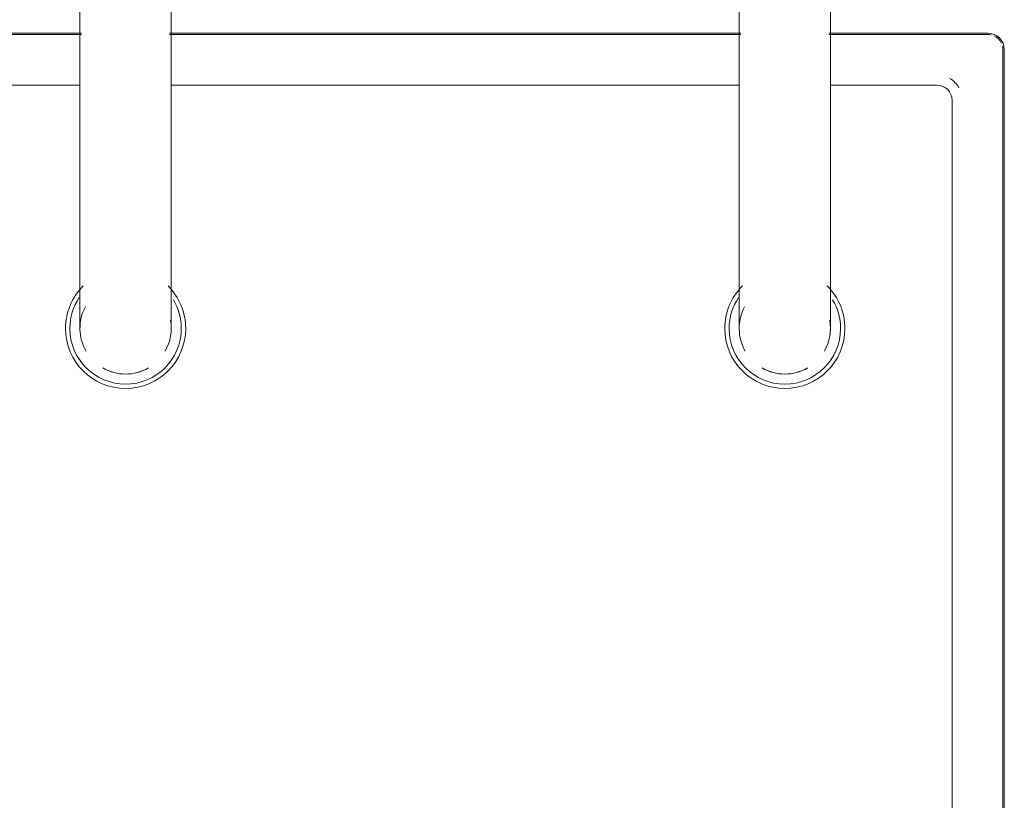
# Model space of a CAD drawing. Header units: millimetres. Extents: x -281 to 145437, y -16481 to 78869.
# Tile 145 of 256: x 27480 to 27674, y 24977 to 25131. Entities that reach past the tile are written whole.
import ezdxf

# ---------------------------------------------------------------- set-up
doc = ezdxf.new("R2010")
doc.units = ezdxf.units.MM
for name, color, linetype, lineweight in [('A--L$01A__Algemeen', 7, 'Continuous', 5), ('A--L74__VasteSanitaireVoorz', 1, 'Continuous', 5), ('A--L82__LosseGebruikersInvent', 1, 'Continuous', 5)]:
    doc.layers.add(name, color=color, linetype=linetype, lineweight=lineweight)

# ---------------------------------------------------------------- blocks, each defined once
blk = doc.blocks.new('NLRS_82_FU_UN_spoekbak_gen_kad - spoelbak dxbxh 900x900x957-53208188-L_80_ 11')
at = {"layer": 'A--L$01A__Algemeen'}
for p, q in [((-170, -149.05), (-8.69, -149.05)), ((8.69, -149.05), (121.31, -149.05)), ((138.69, -149.05), (170, -149.05)), ((173.28, -152.32), (173.28, -492.32))]:
    blk.add_line(p, q, dxfattribs=at)
blk.add_arc((170, -152.32), 3.28, 0, 90, dxfattribs=at)
at = {"layer": 'A--L74__VasteSanitaireVoorz'}
for p, q in [((-9, -87.32), (-9, -177.32)), ((9, -177.32), (9, -87.32)), ((121, -87.32), (121, -177.32)), ((139, -177.32), (139, -87.32)), ((-170, -149.32), (-8.69, -149.32)), ((8.69, -149.32), (121.31, -149.32)), ((138.69, -149.32), (170, -149.32)), ((173, -152.32), (173, -492.32)), ((-9, -159.32), (-160, -159.32)), ((121, -159.32), (9, -159.32)), ((160, -159.32), (139, -159.32)), ((163, -482.32), (163, -162.32))]:
    blk.add_line(p, q, dxfattribs=at)
at = {"layer": 'A--L74__VasteSanitaireVoorz', "flags": 128}
for points in [[(-9, -177.32), (-9, -178.52), (-9, -179.72), (-9, -180.92), (-9, -182.1), (-9, -183.28), (-9, -184.46), (-9, -185.61), (-9, -186.76), (-9, -187.89), (-9, -189.01), (-9, -190.1), (-9, -191.18), (-9, -192.23), (-9, -193.26), (-9, -194.26), (-9, -195.24), (-9, -196.19), (-9, -197.11), (-9, -197.99), (-9, -198.84), (-9, -199.66), (-9, -200.45), (-9, -201.19), (-9, -201.9), (-9, -202.57), (-9, -203.2), (-9, -203.78), (-9, -204.33), (-9, -204.83), (-9, -205.29), (-9, -205.7), (-9, -206.06), (-9, -206.39), (-9, -206.66), (-9, -206.89), (-9, -207.07), (-9, -207.2), (-9, -207.29), (-9, -207.32)], [(9, -207.32), (9, -207.3), (9, -207.23), (9, -207.11), (9, -206.94), (9, -206.73), (9, -206.46), (9, -206.16), (9, -205.8), (9, -205.4), (9, -204.96), (9, -204.47), (9, -203.93), (9, -203.36), (9, -202.74), (9, -202.08), (9, -201.39), (9, -200.65), (9, -199.88), (9, -199.07), (9, -198.23), (9, -197.35), (9, -196.44), (9, -195.5), (9, -194.53), (9, -193.53), (9, -192.51), (9, -191.46), (9, -190.39), (9, -189.3), (9, -188.19), (9, -187.07), (9, -185.93), (9, -184.77), (9, -183.6), (9, -182.42), (9, -181.24), (9, -180.04), (9, -178.85), (9, -177.65), (9, -177.32)], [(121, -177.32), (121, -178.52), (121, -179.72), (121, -180.92), (121, -182.1), (121, -183.28), (121, -184.46), (121, -185.61), (121, -186.76), (121, -187.89), (121, -189.01), (121, -190.1), (121, -191.18), (121, -192.23), (121, -193.26), (121, -194.26), (121, -195.24), (121, -196.19), (121, -197.11), (121, -197.99), (121, -198.84), (121, -199.66), (121, -200.45), (121, -201.19), (121, -201.9), (121, -202.57), (121, -203.2), (121, -203.78), (121, -204.33), (121, -204.83), (121, -205.29), (121, -205.7), (121, -206.06), (121, -206.39), (121, -206.66), (121, -206.89), (121, -207.07), (121, -207.2), (121, -207.29), (121, -207.32)], [(139, -207.32), (139, -207.3), (139, -207.23), (139, -207.11), (139, -206.94), (139, -206.73), (139, -206.46), (139, -206.16), (139, -205.8), (139, -205.4), (139, -204.96), (139, -204.47), (139, -203.93), (139, -203.36), (139, -202.74), (139, -202.08), (139, -201.39), (139, -200.65), (139, -199.88), (139, -199.07), (139, -198.23), (139, -197.35), (139, -196.44), (139, -195.5), (139, -194.53), (139, -193.53), (139, -192.51), (139, -191.46), (139, -190.39), (139, -189.3), (139, -188.19), (139, -187.07), (139, -185.93), (139, -184.77), (139, -183.6), (139, -182.42), (139, -181.24), (139, -180.04), (139, -178.85), (139, -177.65), (139, -177.32)]]:
    blk.add_lwpolyline(points, dxfattribs=at)
at = {"layer": 'A--L74__VasteSanitaireVoorz'}
for centre, radius, start, end in [((170, -152.32), 3, 77.1429, 90), ((170, -152.32), 3, 25.7143, 64.2857), ((170, -152.32), 3, 360, 12.8571), ((160, -162.32), 5, 30, 60), ((160, -162.32), 3, 0, 90), ((0, -207.32), 11.85, 135, 180), ((0, -207.32), 11.85, 360, 45), ((130, -207.32), 11.85, 135, 180), ((130, -207.32), 11.85, 360, 45), ((0, -207.32), 10.99, 146.2286, 180), ((0, -207.32), 10.99, 360, 30.9909), ((130, -207.32), 10.99, 146.2286, 180), ((130, -207.32), 10.99, 360, 30.9909), ((0, -207.32), 9, 151.7628, 210), ((130, -207.32), 9, 151.7628, 210), ((0, -207.32), 9, 330, 10.5797), ((130, -207.32), 9, 330, 10.5797), ((0, -207.32), 11.85, 180, 360), ((0, -207.32), 10.99, 180, 360), ((0, -207.32), 9, 350.8703, 360), ((130, -207.32), 11.85, 180, 360), ((130, -207.32), 10.99, 180, 360), ((130, -207.32), 9, 350.8703, 360), ((0, -207.32), 9, 240.0008, 270), ((0, -207.32), 9, 240, 300), ((0, -207.32), 9, 270, 299.9992), ((130, -207.32), 9, 240.0008, 270), ((130, -207.32), 9, 240, 300), ((130, -207.32), 9, 270, 299.9992)]:
    blk.add_arc(centre, radius, start, end, dxfattribs=at)

msp = doc.modelspace()

# ---------------------------------------------------------------- block references
at = {"layer": 'A--L82__LosseGebruikersInvent'}
msp.add_blockref('NLRS_82_FU_UN_spoekbak_gen_kad - spoelbak dxbxh 900x900x957-53208188-L_80_ 11', (27500.45, 25277.32), dxfattribs=at)

doc.saveas('drawing.dxf')
